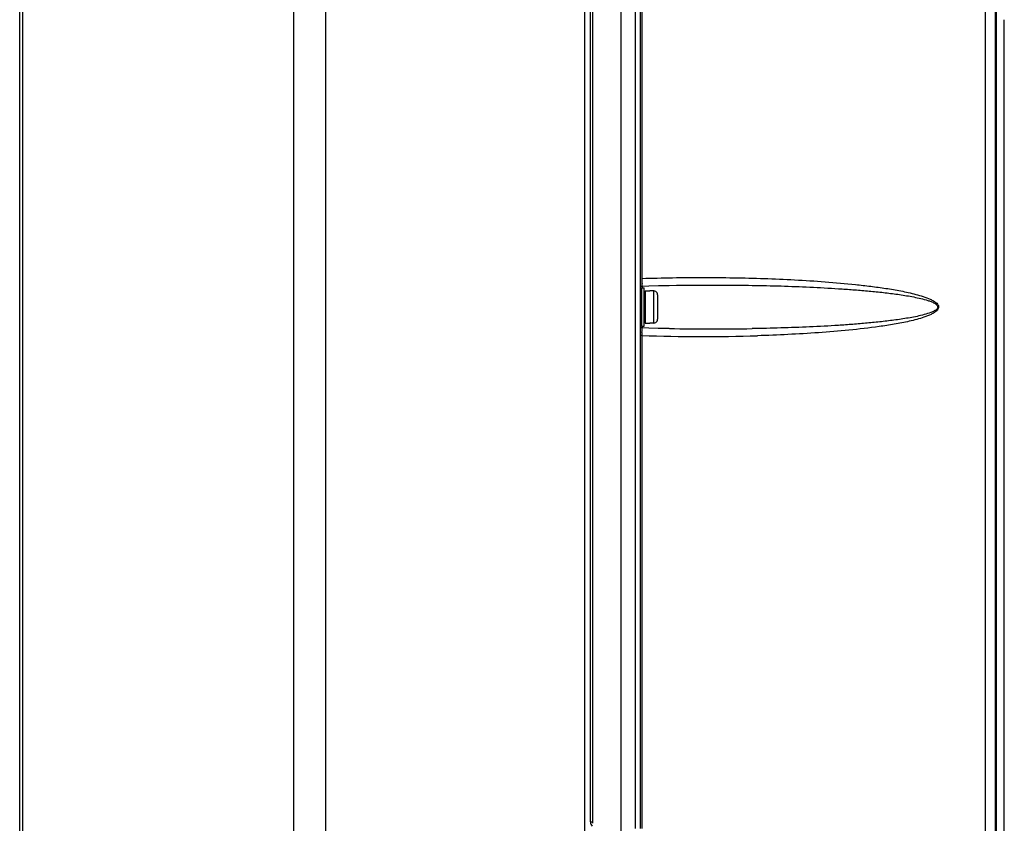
# Model space of a CAD drawing. Header units: inches. Extents: x 0 to 117, y 0 to 83.
# Tile 20 of 73: x 48 to 58, y 35 to 44. Entities that reach past the tile are written whole.
import ezdxf

# ---------------------------------------------------------------- set-up
doc = ezdxf.new("R2010")
doc.units = ezdxf.units.IN
doc.header["$LTSCALE"] = 6.431102
doc.header["$MEASUREMENT"] = 0
doc.layers.get('0').update_dxf_attribs({"linetype": 'CONTINUOUS'})

msp = doc.modelspace()

# ---------------------------------------------------------------- linework, layer by layer
at = {"color": 7, "linetype": 'CONTINUOUS'}
for p, q in [((53.953, 53.052), (53.953, 35.33)), ((53.756, 35.087), (53.756, 52.907)), ((53.902, 35.33), (53.902, 52.895)), ((53.383, 27.767), (53.383, 52.775)), ((53.441, 35.397), (53.441, 52.699)), ((53.461, 52.699), (53.461, 35.397)), ((57.5, 28.133), (57.5, 52.589)), ((57.603, 28.125), (57.603, 52.589)), ((53.97, 51.813), (53.97, 40.982)), ((50.394, 28.611), (50.394, 51.428)), ((50.721, 28.567), (50.721, 51.481)), ((47.575, 29.35), (47.575, 51.083)), ((47.604, 51.083), (47.604, 29.35)), ((57.614, 28.274), (57.614, 45.032)), ((57.693, 32.791), (57.693, 43.64)), ((53.965, 40.885), (53.965, 40.492)), ((53.965, 40.885), (53.993, 40.885)), ((53.971, 40.911), (53.971, 40.931)), ((53.973, 40.903), (53.973, 40.885)), ((53.993, 40.492), (53.993, 40.885)), ((54.139, 40.908), (54.251, 40.91)), ((54.004, 40.854), (54.004, 40.523)), ((54.004, 40.854), (54.052, 40.854)), ((54.052, 40.853), (54.052, 40.854)), ((54.091, 40.853), (54.052, 40.853)), ((54.091, 40.524), (54.091, 40.853)), ((54.13, 40.813), (54.13, 40.564)), ((53.965, 40.492), (53.993, 40.492)), ((54.041, 40.472), (53.972, 40.474)), ((53.973, 40.492), (53.973, 40.474)), ((54.004, 40.523), (54.052, 40.523)), ((54.052, 40.523), (54.052, 40.524)), ((54.091, 40.524), (54.052, 40.524)), ((53.97, 40.395), (53.953, 40.395)), ((53.97, 40.395), (53.97, 35.33)), ((53.441, 35.397), (53.461, 35.397))]:
    msp.add_line(p, q, dxfattribs=at)
for points in [[(53.953, 40.884), (53.954, 40.887), (53.955, 40.891), (53.956, 40.894), (53.958, 40.897), (53.961, 40.899), (53.964, 40.901), (53.968, 40.903), (53.971, 40.903), (53.972, 40.903)], [(53.972, 40.903), (54.042, 40.905), (54.139, 40.908)], [(53.964, 40.476), (53.961, 40.478), (53.958, 40.48), (53.956, 40.483), (53.955, 40.486), (53.954, 40.49)], [(53.972, 40.474), (53.971, 40.474), (53.968, 40.474), (53.964, 40.476)], [(54.251, 40.467), (54.138, 40.469), (54.041, 40.472)]]:
    msp.add_lwpolyline(points, dxfattribs=at)
for centre, radius, start, end in [((56.046, 40.962), 2.076, 179.4706, 180.3534), ((55.478, 40.957), 1.508, 180.2906, 180.9971), ((56.146, 40.415), 2.176, 179.6624, 180.5092), ((54.594, 59.182), 18.797, 268.0999, 271.7167), ((54.696, 65.642), 25.179, 268.9891, 270.9225), ((53.5, 35.397), 0.0591, 180, 225), ((53.5, 35.397), 0.0397, 180.0751, 199.9094)]:
    msp.add_arc(centre, radius, start, end, dxfattribs=at)
for points, knots in [([(53.97, 40.982), (54.179, 40.989), (54.598, 40.995), (55.121, 40.987), (55.539, 40.969), (55.852, 40.949), (56.113, 40.926), (56.32, 40.902), (56.476, 40.881), (56.605, 40.859), (56.707, 40.838), (56.784, 40.819), (56.859, 40.798), (56.921, 40.775), (56.968, 40.751), (56.999, 40.729), (57.025, 40.694), (57.007, 40.654), (56.976, 40.631), (56.93, 40.606), (56.868, 40.583), (56.793, 40.56), (56.692, 40.535), (56.563, 40.511), (56.253, 40.463), (55.784, 40.42), (55.366, 40.4), (55.157, 40.393)], [0, 0, 0, 0, 0.125016, 0.250032, 0.312543, 0.375054, 0.437566, 0.468824, 0.500083, 0.531344, 0.546976, 0.56261, 0.578245, 0.593882, 0.601706, 0.609527, 0.617255, 0.62491, 0.632727, 0.640551, 0.656187, 0.671822, 0.687456, 0.718718, 0.749978, 0.874985, 1, 1, 1, 1]), ([(53.972, 40.903), (53.972, 40.903), (53.972, 40.907), (53.971, 40.909), (53.971, 40.911)], [0, 0, 0, 0, 0.256918, 1, 1, 1, 1]), ([(54.251, 40.91), (54.449, 40.914), (54.745, 40.915), (55.14, 40.911), (55.436, 40.904), (55.732, 40.892), (55.978, 40.878), (56.175, 40.864), (56.323, 40.851), (56.47, 40.836), (56.592, 40.82), (56.69, 40.805), (56.763, 40.792), (56.835, 40.776), (56.895, 40.761), (56.942, 40.744), (56.97, 40.732), (56.991, 40.718), (57.005, 40.706), (57.012, 40.687), (57.004, 40.669), (56.989, 40.657), (56.968, 40.644), (56.928, 40.627), (56.846, 40.602), (56.725, 40.577), (56.578, 40.555), (56.431, 40.537), (56.284, 40.522), (56.137, 40.51), (55.94, 40.496), (55.693, 40.483), (55.397, 40.472), (55.2, 40.468), (55.101, 40.466)], [0, 0, 0, 0, 0.12504, 0.187552, 0.250058, 0.312558, 0.375053, 0.4063, 0.437545, 0.468789, 0.500033, 0.515655, 0.531277, 0.5469, 0.562522, 0.570336, 0.57815, 0.582057, 0.585991, 0.589867, 0.593763, 0.597694, 0.6016, 0.609415, 0.625035, 0.656273, 0.687516, 0.71876, 0.750004, 0.78125, 0.812496, 0.874992, 0.937493, 1, 1, 1, 1]), ([(53.971, 40.466), (53.971, 40.468), (53.972, 40.47), (53.972, 40.474), (53.972, 40.474)], [0, 0, 0, 0, 0.74304, 1, 1, 1, 1]), ([(53.97, 40.427), (53.97, 40.432), (53.971, 40.444), (53.971, 40.457), (53.971, 40.466)], [0, 0, 0, 0, 0.311945, 1, 1, 1, 1])]:
    msp.add_open_spline(points, degree=3, knots=knots, dxfattribs=at)
for points in [[(54.111, 40.847), (54.105, 40.851), (54.098, 40.853), (54.091, 40.853)], [(54.125, 40.833), (54.122, 40.839), (54.117, 40.844), (54.111, 40.847)], [(54.13, 40.813), (54.13, 40.82), (54.128, 40.827), (54.125, 40.833)], [(54.091, 40.524), (54.098, 40.524), (54.105, 40.526), (54.111, 40.53)], [(54.111, 40.53), (54.117, 40.533), (54.122, 40.538), (54.125, 40.544)], [(54.125, 40.544), (54.128, 40.55), (54.13, 40.557), (54.13, 40.564)]]:
    msp.add_open_spline(points, degree=3, dxfattribs=at)

doc.saveas('drawing.dxf')
